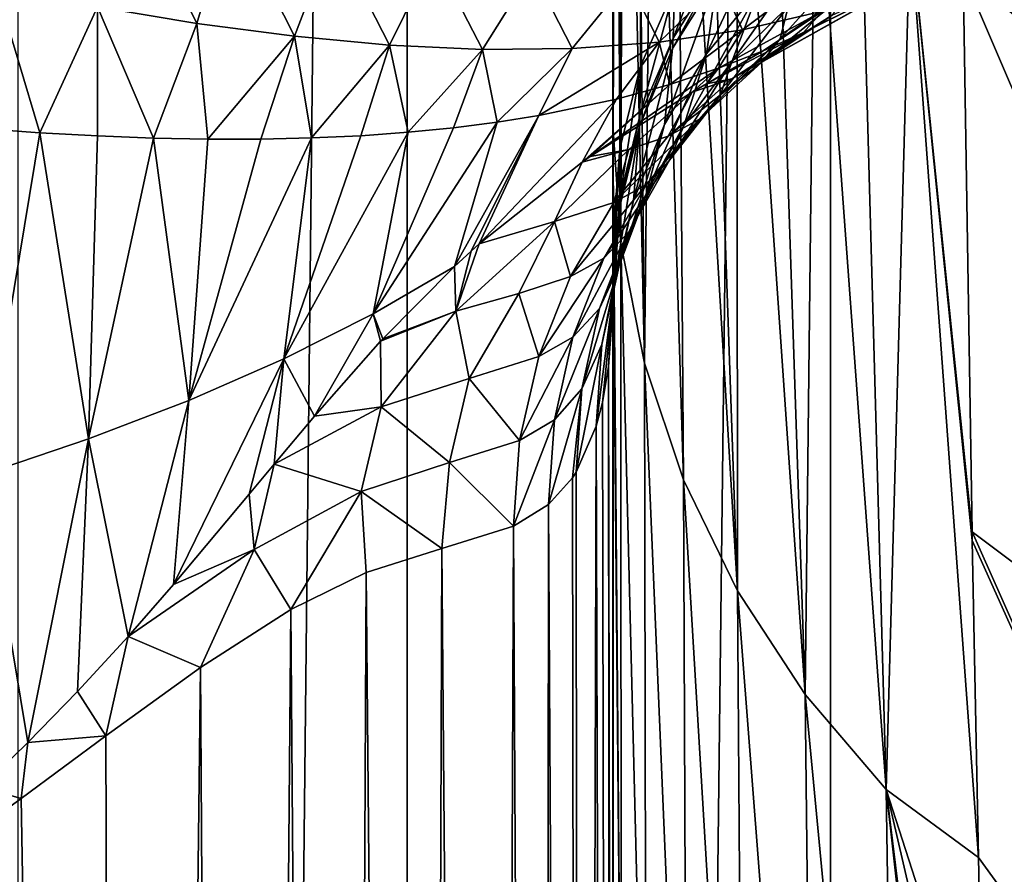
# Model space of a CAD drawing. Header units: millimetres. Extents: x -24 to 24, y 0 to 188.
# Tile 28 of 256: x -17.92 to -13.91, y 108.78 to 112.26. Entities that reach past the tile are written whole.
import ezdxf

# ---------------------------------------------------------------- set-up
doc = ezdxf.new("R2010")
doc.units = ezdxf.units.MM
doc.header["$LTSCALE"] = 58.620611
for name, color, linetype in [('10', 7, 'CONTINUOUS'), ('11', 7, 'CONTINUOUS'), ('14', 7, 'CONTINUOUS'), ('15', 7, 'CONTINUOUS'), ('2', 7, 'CONTINUOUS'), ('22', 7, 'CONTINUOUS'), ('23', 7, 'CONTINUOUS'), ('24', 7, 'CONTINUOUS'), ('25', 7, 'CONTINUOUS'), ('26', 7, 'CONTINUOUS'), ('27', 7, 'CONTINUOUS'), ('6', 7, 'CONTINUOUS'), ('62', 7, 'CONTINUOUS'), ('9', 7, 'CONTINUOUS')]:
    doc.layers.add(name, color=color, linetype=linetype)

msp = doc.modelspace()

# ---------------------------------------------------------------- linework, layer by layer
at = {"layer": '10', "color": 7, "linetype": 'CONTINUOUS'}
for points in [[(-15.4989, 111.1737, 32.7454), (-15.4968, 100.0089, 33.2697), (-15.4989, 111.1942, 32.8141), (-15.4989, 111.1737, 32.7454)], [(-15.4989, 111.1942, 32.8141), (-15.4968, 100.0089, 33.2697), (-15.4967, 100.0575, 33.4113), (-15.4989, 111.1942, 32.8141)], [(-15.4991, 111.1534, 32.677), (-15.4968, 100.0089, 33.2697), (-15.4989, 111.1737, 32.7454), (-15.4991, 111.1534, 32.677)]]:
    msp.add_3dface(points, dxfattribs=at)
at = {"layer": '11', "color": 7, "linetype": 'CONTINUOUS'}
for points in [[(-15.5, 134.7522, 107.5538), (-15.4999, 111.8318, 101.9307), (-15.5, 125.1866, 110.5698), (-15.5, 134.7522, 107.5538)], [(-15.4999, 111.8318, 101.9307), (-15.5, 134.7522, 107.5538), (-15.4998, 128.7754, 88.5988), (-15.4999, 111.8318, 101.9307)], [(-15.4999, 111.5043, 100.8718), (-15.4999, 111.8318, 101.9307), (-15.4998, 128.7754, 88.5988), (-15.4999, 111.5043, 100.8718)], [(-15.4997, 108.2169, 90.225), (-15.4999, 111.5043, 100.8718), (-15.4998, 128.7754, 88.5988), (-15.4997, 108.2169, 90.225)], [(-15.4992, 122.8854, 69.9195), (-15.4997, 108.2169, 90.225), (-15.4998, 128.7754, 88.5988), (-15.4992, 122.8854, 69.9195)], [(-15.5, 115.4563, 113.6378), (-15.5, 125.1866, 110.5698), (-15.4999, 111.8318, 101.9307), (-15.5, 115.4563, 113.6378)], [(-15.4997, 107.972, 89.4347), (-15.4997, 108.2169, 90.225), (-15.4992, 122.8854, 69.9195), (-15.4997, 107.972, 89.4347)], [(-15.4995, 104.7972, 79.2397), (-15.4997, 107.972, 89.4347), (-15.4992, 122.8854, 69.9195), (-15.4995, 104.7972, 79.2397)], [(-15.4995, 104.5686, 78.5114), (-15.4995, 104.7972, 79.2397), (-15.4992, 122.8854, 69.9195), (-15.4995, 104.5686, 78.5114)], [(-15.4992, 101.9739, 70.3159), (-15.4995, 104.5686, 78.5114), (-15.4992, 122.8854, 69.9195), (-15.4992, 101.9739, 70.3159)], [(-15.4988, 111.3936, 33.4735), (-15.4992, 101.9739, 70.3159), (-15.4992, 122.8854, 69.9195), (-15.4988, 111.3936, 33.4735)], [(-15.4998, 89.5633, 35.9656), (-15.4997, 90.3454, 37.9242), (-15.4988, 111.3936, 33.4735), (-15.4998, 89.5633, 35.9656)], [(-15.4988, 111.2902, 33.1385), (-15.4998, 89.5633, 35.9656), (-15.4988, 111.3936, 33.4735), (-15.4988, 111.2902, 33.1385)], [(-15.4997, 90.3454, 37.9242), (-15.4995, 91.1703, 39.928), (-15.4988, 111.3936, 33.4735), (-15.4997, 90.3454, 37.9242)], [(-15.4995, 91.1703, 39.928), (-15.4994, 92.0815, 42.1221), (-15.4988, 111.3936, 33.4735), (-15.4995, 91.1703, 39.928)], [(-15.4994, 92.0815, 42.1221), (-15.4993, 92.6952, 43.6047), (-15.4988, 111.3936, 33.4735), (-15.4994, 92.0815, 42.1221)], [(-15.4993, 93.0162, 44.3919), (-15.4992, 93.9049, 46.6105), (-15.4988, 111.3936, 33.4735), (-15.4993, 93.0162, 44.3919)], [(-15.4993, 92.6952, 43.6047), (-15.4993, 93.0162, 44.3919), (-15.4988, 111.3936, 33.4735), (-15.4993, 92.6952, 43.6047)], [(-15.4992, 100.8316, 66.7574), (-15.4992, 101.9739, 70.3159), (-15.4988, 111.3936, 33.4735), (-15.4992, 100.8316, 66.7574)], [(-15.4991, 99.4407, 62.4756), (-15.4992, 100.8316, 66.7574), (-15.4988, 111.3936, 33.4735), (-15.4991, 99.4407, 62.4756)], [(-15.4992, 93.9049, 46.6105), (-15.4991, 94.7119, 48.7017), (-15.4988, 111.3936, 33.4735), (-15.4992, 93.9049, 46.6105)], [(-15.499, 97.0337, 55.2131), (-15.4991, 99.4407, 62.4756), (-15.4988, 111.3936, 33.4735), (-15.499, 97.0337, 55.2131)], [(-15.4991, 95.492, 50.8037), (-15.499, 96.2628, 52.9651), (-15.4988, 111.3936, 33.4735), (-15.4991, 95.492, 50.8037)], [(-15.4991, 94.9597, 49.3606), (-15.4991, 95.492, 50.8037), (-15.4988, 111.3936, 33.4735), (-15.4991, 94.9597, 49.3606)], [(-15.4991, 94.7119, 48.7017), (-15.4991, 94.9597, 49.3606), (-15.4988, 111.3936, 33.4735), (-15.4991, 94.7119, 48.7017)], [(-15.499, 96.2628, 52.9651), (-15.499, 97.0337, 55.2131), (-15.4988, 111.3936, 33.4735), (-15.499, 96.2628, 52.9651)], [(-15.4989, 111.1942, 32.8141), (-15.4998, 89.5633, 35.9656), (-15.4988, 111.2902, 33.1385), (-15.4989, 111.1942, 32.8141)], [(-15.4989, 111.1942, 32.8141), (-15.4967, 100.0575, 33.4113), (-15.4998, 89.5633, 35.9656), (-15.4989, 111.1942, 32.8141)]]:
    msp.add_3dface(points, dxfattribs=at)
at = {"layer": '14', "color": 7, "linetype": 'CONTINUOUS'}
for points in [[(-14.7233, 112.2096, 26.7114), (-14.8878, 112.1346, 26.1572), (-15.1179, 112.0002, 25.8182), (-14.7233, 112.2096, 26.7114)], [(-14.8878, 112.1346, 26.1572), (-15.069, 112.0635, 25.5689), (-15.1179, 112.0002, 25.8182), (-14.8878, 112.1346, 26.1572)], [(-15.069, 112.0635, 25.5689), (-15.268, 111.9974, 24.9465), (-15.5919, 111.7039, 24.7932), (-15.069, 112.0635, 25.5689)], [(-15.1771, 111.9665, 25.6885), (-15.069, 112.0635, 25.5689), (-15.5919, 111.7039, 24.7932), (-15.1771, 111.9665, 25.6885)], [(-15.1179, 112.0002, 25.8182), (-15.069, 112.0635, 25.5689), (-15.1771, 111.9665, 25.6885), (-15.1179, 112.0002, 25.8182)], [(-15.268, 111.9974, 24.9465), (-15.4844, 111.9381, 24.2946), (-15.6247, 111.6809, 24.7228), (-15.268, 111.9974, 24.9465)], [(-15.5919, 111.7039, 24.7932), (-15.268, 111.9974, 24.9465), (-15.6247, 111.6809, 24.7228), (-15.5919, 111.7039, 24.7932)], [(-15.4844, 111.9381, 24.2946), (-15.8006, 111.8714, 23.3828), (-16.0437, 111.3475, 23.81), (-15.4844, 111.9381, 24.2946)], [(-15.6247, 111.6809, 24.7228), (-15.4844, 111.9381, 24.2946), (-16.0437, 111.3475, 23.81), (-15.6247, 111.6809, 24.7228)], [(-16.4762, 111.0632, 22.4771), (-16.144, 111.256, 23.5839), (-15.9703, 111.8441, 22.9113), (-16.4762, 111.0632, 22.4771)], [(-16.148, 111.8211, 22.4297), (-16.4762, 111.0632, 22.4771), (-15.9703, 111.8441, 22.9113), (-16.148, 111.8211, 22.4297)], [(-16.144, 111.256, 23.5839), (-16.0763, 111.3183, 23.7371), (-15.8006, 111.8714, 23.3828), (-16.144, 111.256, 23.5839)], [(-15.9703, 111.8441, 22.9113), (-16.144, 111.256, 23.5839), (-15.8006, 111.8714, 23.3828), (-15.9703, 111.8441, 22.9113)], [(-15.8006, 111.8714, 23.3828), (-16.0763, 111.3183, 23.7371), (-16.0437, 111.3475, 23.81), (-15.8006, 111.8714, 23.3828)], [(-18.0739, 111.8174, 17.8071), (-18.0646, 110.4091, 18.1176), (-17.8331, 111.8006, 18.3364), (-18.0739, 111.8174, 17.8071)], [(-18.0646, 110.4091, 18.1176), (-17.6346, 110.5543, 19.1871), (-17.8331, 111.8006, 18.3364), (-18.0646, 110.4091, 18.1176)], [(-17.8331, 111.8006, 18.3364), (-17.6346, 110.5543, 19.1871), (-17.5983, 111.7877, 18.8641), (-17.8331, 111.8006, 18.3364)], [(-16.8394, 110.8796, 21.3682), (-16.4762, 111.0632, 22.4771), (-16.3332, 111.8026, 21.9398), (-16.8394, 110.8796, 21.3682)], [(-16.526, 111.7886, 21.4419), (-16.8394, 110.8796, 21.3682), (-16.3332, 111.8026, 21.9398), (-16.526, 111.7886, 21.4419)], [(-16.3332, 111.8026, 21.9398), (-16.4762, 111.0632, 22.4771), (-16.148, 111.8211, 22.4297), (-16.3332, 111.8026, 21.9398)], [(-17.5983, 111.7877, 18.8641), (-17.6346, 110.5543, 19.1871), (-17.3702, 111.7789, 19.3884), (-17.5983, 111.7877, 18.8641)], [(-17.6346, 110.5543, 19.1871), (-17.2259, 110.7105, 20.2711), (-17.3702, 111.7789, 19.3884), (-17.6346, 110.5543, 19.1871)], [(-17.3702, 111.7789, 19.3884), (-17.2259, 110.7105, 20.2711), (-17.1485, 111.7745, 19.9094), (-17.3702, 111.7789, 19.3884)], [(-17.2259, 110.7105, 20.2711), (-16.8394, 110.8796, 21.3682), (-16.7263, 111.7793, 20.9368), (-17.2259, 110.7105, 20.2711)], [(-16.9338, 111.7746, 20.426), (-17.2259, 110.7105, 20.2711), (-16.7263, 111.7793, 20.9368), (-16.9338, 111.7746, 20.426)], [(-17.1485, 111.7745, 19.9094), (-17.2259, 110.7105, 20.2711), (-16.9338, 111.7746, 20.426), (-17.1485, 111.7745, 19.9094)], [(-16.7263, 111.7793, 20.9368), (-16.8394, 110.8796, 21.3682), (-16.526, 111.7886, 21.4419), (-16.7263, 111.7793, 20.9368)], [(-16.144, 111.256, 23.5839), (-16.4762, 111.0632, 22.4771), (-16.4363, 110.9615, 22.8927), (-16.144, 111.256, 23.5839)], [(-16.4762, 111.0632, 22.4771), (-16.8394, 110.8796, 21.3682), (-16.7151, 110.6466, 22.1772), (-16.4762, 111.0632, 22.4771)], [(-16.4455, 110.9516, 22.8702), (-16.4762, 111.0632, 22.4771), (-16.7151, 110.6466, 22.1772), (-16.4455, 110.9516, 22.8702)], [(-16.4363, 110.9615, 22.8927), (-16.4762, 111.0632, 22.4771), (-16.4455, 110.9516, 22.8702), (-16.4363, 110.9615, 22.8927)], [(-16.8394, 110.8796, 21.3682), (-17.2259, 110.7105, 20.2711), (-17.2893, 109.9598, 20.5576), (-16.8394, 110.8796, 21.3682)], [(-16.9808, 110.3284, 21.4444), (-16.8394, 110.8796, 21.3682), (-17.2893, 109.9598, 20.5576), (-16.9808, 110.3284, 21.4444)], [(-16.879, 110.4512, 21.73), (-16.8394, 110.8796, 21.3682), (-16.9808, 110.3284, 21.4444), (-16.879, 110.4512, 21.73)], [(-16.7151, 110.6466, 22.1772), (-16.8394, 110.8796, 21.3682), (-16.879, 110.4512, 21.73), (-16.7151, 110.6466, 22.1772)], [(-17.2259, 110.7105, 20.2711), (-17.6346, 110.5543, 19.1871), (-17.474, 109.748, 20.0245), (-17.2259, 110.7105, 20.2711)], [(-17.2893, 109.9598, 20.5576), (-17.2259, 110.7105, 20.2711), (-17.474, 109.748, 20.0245), (-17.2893, 109.9598, 20.5576)], [(-17.6346, 110.5543, 19.1871), (-18.0646, 110.4091, 18.1176), (-17.8819, 109.3161, 18.8787), (-17.6346, 110.5543, 19.1871)], [(-17.6792, 109.5242, 19.4407), (-17.6346, 110.5543, 19.1871), (-17.8819, 109.3161, 18.8787), (-17.6792, 109.5242, 19.4407)], [(-17.474, 109.748, 20.0245), (-17.6346, 110.5543, 19.1871), (-17.6792, 109.5242, 19.4407), (-17.474, 109.748, 20.0245)], [(-17.8819, 109.3161, 18.8787), (-18.0646, 110.4091, 18.1176), (-18.0695, 109.1345, 18.3738), (-17.8819, 109.3161, 18.8787)]]:
    msp.add_3dface(points, dxfattribs=at)
at = {"layer": '15', "color": 7, "linetype": 'CONTINUOUS'}
for points in [[(-17.599, 112.3135, 18.6993), (-17.1939, 112.2462, 19.5942), (-17.4807, 112.8276, 18.7832), (-17.599, 112.3135, 18.6993)], [(-17.4807, 112.8276, 18.7832), (-17.1939, 112.2462, 19.5942), (-17.0564, 112.7088, 19.6872), (-17.4807, 112.8276, 18.7832)], [(-17.1939, 112.2462, 19.5942), (-16.7967, 112.1934, 20.5025), (-17.0564, 112.7088, 19.6872), (-17.1939, 112.2462, 19.5942)], [(-17.0564, 112.7088, 19.6872), (-16.7967, 112.1934, 20.5025), (-16.6387, 112.6068, 20.6059), (-17.0564, 112.7088, 19.6872)], [(-16.7967, 112.1934, 20.5025), (-16.4088, 112.1574, 21.4234), (-16.6387, 112.6068, 20.6059), (-16.7967, 112.1934, 20.5025)], [(-16.6387, 112.6068, 20.6059), (-16.4088, 112.1574, 21.4234), (-16.2288, 112.524, 21.5384), (-16.6387, 112.6068, 20.6059)], [(-16.4088, 112.1574, 21.4234), (-16.0311, 112.1402, 22.3558), (-16.2288, 112.524, 21.5384), (-16.4088, 112.1574, 21.4234)], [(-16.2288, 112.524, 21.5384), (-16.0311, 112.1402, 22.3558), (-15.8281, 112.4626, 22.4834), (-16.2288, 112.524, 21.5384)], [(-16.0311, 112.1402, 22.3558), (-15.6649, 112.1436, 23.2985), (-15.8281, 112.4626, 22.4834), (-16.0311, 112.1402, 22.3558)], [(-15.8281, 112.4626, 22.4834), (-15.6649, 112.1436, 23.2985), (-15.4378, 112.4251, 23.4396), (-15.8281, 112.4626, 22.4834)], [(-15.6649, 112.1436, 23.2985), (-15.3113, 112.1697, 24.2502), (-15.4378, 112.4251, 23.4396), (-15.6649, 112.1436, 23.2985)], [(-15.4378, 112.4251, 23.4396), (-15.3113, 112.1697, 24.2502), (-15.0594, 112.4136, 24.4059), (-15.4378, 112.4251, 23.4396)], [(-15.3113, 112.1697, 24.2502), (-14.9714, 112.22, 25.2098), (-15.0594, 112.4136, 24.4059), (-15.3113, 112.1697, 24.2502)], [(-15.0594, 112.4136, 24.4059), (-14.9714, 112.22, 25.2098), (-14.694, 112.4299, 25.3806), (-15.0594, 112.4136, 24.4059)], [(-14.9714, 112.22, 25.2098), (-14.6463, 112.2963, 26.1758), (-14.694, 112.4299, 25.3806), (-14.9714, 112.22, 25.2098)], [(-14.7233, 112.2096, 26.7114), (-14.3181, 112.4118, 27.7077), (-14.337, 112.3998, 27.1469), (-14.7233, 112.2096, 26.7114)], [(-14.6463, 112.2963, 26.1758), (-14.7233, 112.2096, 26.7114), (-14.337, 112.3998, 27.1469), (-14.6463, 112.2963, 26.1758)], [(-18.0739, 111.8174, 17.8071), (-17.8331, 111.8006, 18.3364), (-18.011, 112.3933, 17.8189), (-18.0739, 111.8174, 17.8071)], [(-18.011, 112.3933, 17.8189), (-17.8331, 111.8006, 18.3364), (-17.599, 112.3135, 18.6993), (-18.011, 112.3933, 17.8189)], [(-17.8331, 111.8006, 18.3364), (-17.5983, 111.7877, 18.8641), (-17.599, 112.3135, 18.6993), (-17.8331, 111.8006, 18.3364)], [(-17.5983, 111.7877, 18.8641), (-17.3702, 111.7789, 19.3884), (-17.599, 112.3135, 18.6993), (-17.5983, 111.7877, 18.8641)], [(-17.599, 112.3135, 18.6993), (-17.3702, 111.7789, 19.3884), (-17.1939, 112.2462, 19.5942), (-17.599, 112.3135, 18.6993)], [(-15.069, 112.0635, 25.5689), (-14.8878, 112.1346, 26.1572), (-14.6463, 112.2963, 26.1758), (-15.069, 112.0635, 25.5689)], [(-14.9714, 112.22, 25.2098), (-15.069, 112.0635, 25.5689), (-14.6463, 112.2963, 26.1758), (-14.9714, 112.22, 25.2098)], [(-14.8878, 112.1346, 26.1572), (-14.7233, 112.2096, 26.7114), (-14.6463, 112.2963, 26.1758), (-14.8878, 112.1346, 26.1572)], [(-17.3702, 111.7789, 19.3884), (-17.1485, 111.7745, 19.9094), (-17.1939, 112.2462, 19.5942), (-17.3702, 111.7789, 19.3884)], [(-17.1939, 112.2462, 19.5942), (-17.1485, 111.7745, 19.9094), (-16.7967, 112.1934, 20.5025), (-17.1939, 112.2462, 19.5942)], [(-15.3113, 112.1697, 24.2502), (-15.268, 111.9974, 24.9465), (-14.9714, 112.22, 25.2098), (-15.3113, 112.1697, 24.2502)], [(-15.268, 111.9974, 24.9465), (-15.069, 112.0635, 25.5689), (-14.9714, 112.22, 25.2098), (-15.268, 111.9974, 24.9465)], [(-17.1485, 111.7745, 19.9094), (-16.9338, 111.7746, 20.426), (-16.7967, 112.1934, 20.5025), (-17.1485, 111.7745, 19.9094)], [(-16.9338, 111.7746, 20.426), (-16.7263, 111.7793, 20.9368), (-16.7967, 112.1934, 20.5025), (-16.9338, 111.7746, 20.426)], [(-16.7967, 112.1934, 20.5025), (-16.7263, 111.7793, 20.9368), (-16.4088, 112.1574, 21.4234), (-16.7967, 112.1934, 20.5025)], [(-16.7263, 111.7793, 20.9368), (-16.526, 111.7886, 21.4419), (-16.4088, 112.1574, 21.4234), (-16.7263, 111.7793, 20.9368)], [(-16.526, 111.7886, 21.4419), (-16.3332, 111.8026, 21.9398), (-16.4088, 112.1574, 21.4234), (-16.526, 111.7886, 21.4419)], [(-16.4088, 112.1574, 21.4234), (-16.3332, 111.8026, 21.9398), (-16.0311, 112.1402, 22.3558), (-16.4088, 112.1574, 21.4234)], [(-15.8006, 111.8714, 23.3828), (-15.4844, 111.9381, 24.2946), (-15.3113, 112.1697, 24.2502), (-15.8006, 111.8714, 23.3828)], [(-15.6649, 112.1436, 23.2985), (-15.8006, 111.8714, 23.3828), (-15.3113, 112.1697, 24.2502), (-15.6649, 112.1436, 23.2985)], [(-15.4844, 111.9381, 24.2946), (-15.268, 111.9974, 24.9465), (-15.3113, 112.1697, 24.2502), (-15.4844, 111.9381, 24.2946)], [(-16.3332, 111.8026, 21.9398), (-16.148, 111.8211, 22.4297), (-16.0311, 112.1402, 22.3558), (-16.3332, 111.8026, 21.9398)], [(-16.148, 111.8211, 22.4297), (-15.9703, 111.8441, 22.9113), (-16.0311, 112.1402, 22.3558), (-16.148, 111.8211, 22.4297)], [(-16.0311, 112.1402, 22.3558), (-15.9703, 111.8441, 22.9113), (-15.6649, 112.1436, 23.2985), (-16.0311, 112.1402, 22.3558)], [(-15.9703, 111.8441, 22.9113), (-15.8006, 111.8714, 23.3828), (-15.6649, 112.1436, 23.2985), (-15.9703, 111.8441, 22.9113)]]:
    msp.add_3dface(points, dxfattribs=at)
at = {"layer": '2', "color": 7, "linetype": 'CONTINUOUS'}
for points in [[(-17.921, 148, -16.3371), (-16.3371, 148, -17.921), (-17.921, 0.5, -16.3371), (-17.921, 148, -16.3371)], [(-17.921, 0.5, -16.3371), (-16.3371, 148, -17.921), (-16.3371, 0.5, -17.921), (-17.921, 0.5, -16.3371)], [(-16.3371, 148, -17.921), (-14.6139, 148, -19.3519), (-16.3371, 0.5, -17.921), (-16.3371, 148, -17.921)], [(-16.3371, 0.5, -17.921), (-14.6139, 148, -19.3519), (-14.6139, 0.5, -19.3519), (-16.3371, 0.5, -17.921)], [(-14.6139, 148, -19.3519), (-12.766, 148, -20.6178), (-14.6139, 0.5, -19.3519), (-14.6139, 148, -19.3519)], [(-14.6139, 0.5, -19.3519), (-12.766, 148, -20.6178), (-12.766, 0.5, -20.6178), (-14.6139, 0.5, -19.3519)]]:
    msp.add_3dface(points, dxfattribs=at)
at = {"layer": '22', "color": 7, "linetype": 'CONTINUOUS'}
for points in [[(-15.5, 115.4563, 113.6378), (-15.4999, 111.8318, 101.9307), (-15.4677, 111.3512, 102.1372), (-15.5, 115.4563, 113.6378)], [(-15.4895, 115.1729, 113.727), (-15.5, 115.4563, 113.6378), (-15.4677, 111.3512, 102.1372), (-15.4895, 115.1729, 113.727)], [(-15.458, 114.8909, 113.8158), (-15.4895, 115.1729, 113.727), (-15.4677, 111.3512, 102.1372), (-15.458, 114.8909, 113.8158)], [(-15.3712, 110.8615, 102.2884), (-15.458, 114.8909, 113.8158), (-15.4677, 111.3512, 102.1372), (-15.3712, 110.8615, 102.2884)], [(-15.4056, 114.6117, 113.9037), (-15.458, 114.8909, 113.8158), (-15.3712, 110.8615, 102.2884), (-15.4056, 114.6117, 113.9037)], [(-15.3326, 114.3363, 113.9903), (-15.4056, 114.6117, 113.9037), (-15.3712, 110.8615, 102.2884), (-15.3326, 114.3363, 113.9903)], [(-15.2119, 110.3869, 102.4349), (-15.3326, 114.3363, 113.9903), (-15.3712, 110.8615, 102.2884), (-15.2119, 110.3869, 102.4349)], [(-15.2396, 114.0675, 114.075), (-15.3326, 114.3363, 113.9903), (-15.2119, 110.3869, 102.4349), (-15.2396, 114.0675, 114.075)], [(-15.1262, 113.8042, 114.1578), (-15.2396, 114.0675, 114.075), (-14.9923, 109.9349, 102.5744), (-15.1262, 113.8042, 114.1578)], [(-14.9923, 109.9349, 102.5744), (-15.2396, 114.0675, 114.075), (-15.2119, 110.3869, 102.4349), (-14.9923, 109.9349, 102.5744)], [(-14.9946, 113.551, 114.2375), (-15.1262, 113.8042, 114.1578), (-14.9923, 109.9349, 102.5744), (-14.9946, 113.551, 114.2375)], [(-14.8432, 113.3052, 114.3149), (-14.9946, 113.551, 114.2375), (-14.7158, 109.5124, 102.7049), (-14.8432, 113.3052, 114.3149)], [(-14.7158, 109.5124, 102.7049), (-14.9946, 113.551, 114.2375), (-14.9923, 109.9349, 102.5744), (-14.7158, 109.5124, 102.7049)], [(-14.6758, 113.0727, 114.3881), (-14.8432, 113.3052, 114.3149), (-14.7158, 109.5124, 102.7049), (-14.6758, 113.0727, 114.3881)], [(-14.3865, 109.1259, 102.8242), (-14.6758, 113.0727, 114.3881), (-14.7158, 109.5124, 102.7049), (-14.3865, 109.1259, 102.8242)], [(-14.4891, 112.8493, 114.4584), (-14.6758, 113.0727, 114.3881), (-14.3865, 109.1259, 102.8242), (-14.4891, 112.8493, 114.4584)], [(-14.2893, 112.6421, 114.5236), (-14.4891, 112.8493, 114.4584), (-14.3865, 109.1259, 102.8242), (-14.2893, 112.6421, 114.5236)], [(-14.011, 108.8486, 103.1446), (-14.2893, 112.6421, 114.5236), (-14.3865, 109.1259, 102.8242), (-14.011, 108.8486, 103.1446)], [(-14.0732, 112.4476, 114.5849), (-14.2893, 112.6421, 114.5236), (-14.0366, 110.1743, 107.3613), (-14.0732, 112.4476, 114.5849)], [(-14.036, 110.1392, 107.2498), (-14.0366, 110.1743, 107.3613), (-14.2893, 112.6421, 114.5236), (-14.036, 110.1392, 107.2498)], [(-14.011, 108.8486, 103.1446), (-14.036, 110.1392, 107.2498), (-14.2893, 112.6421, 114.5236), (-14.011, 108.8486, 103.1446)], [(-15.4999, 111.8318, 101.9307), (-15.4999, 111.5043, 100.8718), (-15.4657, 107.7191, 90.4252), (-15.4999, 111.8318, 101.9307)], [(-15.4677, 111.3512, 102.1372), (-15.4999, 111.8318, 101.9307), (-15.4657, 107.7191, 90.4252), (-15.4677, 111.3512, 102.1372)], [(-15.4999, 111.5043, 100.8718), (-15.4997, 108.2169, 90.225), (-15.4657, 107.7191, 90.4252), (-15.4999, 111.5043, 100.8718)], [(-15.3712, 110.8615, 102.2884), (-15.4677, 111.3512, 102.1372), (-15.364, 107.2175, 90.5804), (-15.3712, 110.8615, 102.2884)], [(-15.4677, 111.3512, 102.1372), (-15.4657, 107.7191, 90.4252), (-15.364, 107.2175, 90.5804), (-15.4677, 111.3512, 102.1372)], [(-15.2119, 110.3869, 102.4349), (-15.3712, 110.8615, 102.2884), (-15.1965, 106.7324, 90.7306), (-15.2119, 110.3869, 102.4349)], [(-15.3712, 110.8615, 102.2884), (-15.364, 107.2175, 90.5804), (-15.1965, 106.7324, 90.7306), (-15.3712, 110.8615, 102.2884)], [(-14.9923, 109.9349, 102.5744), (-15.2119, 110.3869, 102.4349), (-14.9659, 106.2715, 90.8732), (-14.9923, 109.9349, 102.5744)], [(-15.2119, 110.3869, 102.4349), (-15.1965, 106.7324, 90.7306), (-14.9659, 106.2715, 90.8732), (-15.2119, 110.3869, 102.4349)], [(-14.7158, 109.5124, 102.7049), (-14.9923, 109.9349, 102.5744), (-14.6758, 105.8424, 91.006), (-14.7158, 109.5124, 102.7049)], [(-14.9923, 109.9349, 102.5744), (-14.9659, 106.2715, 90.8732), (-14.6758, 105.8424, 91.006), (-14.9923, 109.9349, 102.5744)], [(-14.3865, 109.1259, 102.8242), (-14.7158, 109.5124, 102.7049), (-14.3309, 105.452, 91.1269), (-14.3865, 109.1259, 102.8242)], [(-14.7158, 109.5124, 102.7049), (-14.6758, 105.8424, 91.006), (-14.3309, 105.452, 91.1269), (-14.7158, 109.5124, 102.7049)], [(-13.9369, 105.0997, 91.212), (-13.9449, 105.5478, 92.6385), (-14.3865, 109.1259, 102.8242), (-13.9369, 105.0997, 91.212)], [(-13.9369, 105.0997, 91.212), (-14.3865, 109.1259, 102.8242), (-14.3309, 105.452, 91.1269), (-13.9369, 105.0997, 91.212)], [(-13.9449, 105.5478, 92.6385), (-13.981, 107.373, 98.4483), (-14.3865, 109.1259, 102.8242), (-13.9449, 105.5478, 92.6385)], [(-13.981, 107.373, 98.4483), (-13.9919, 107.8993, 100.1234), (-14.3865, 109.1259, 102.8242), (-13.981, 107.373, 98.4483)], [(-13.9919, 107.8993, 100.1234), (-14.011, 108.8486, 103.1446), (-14.3865, 109.1259, 102.8242), (-13.9919, 107.8993, 100.1234)]]:
    msp.add_3dface(points, dxfattribs=at)
at = {"layer": '23', "color": 7, "linetype": 'CONTINUOUS'}
for points in [[(-14.9049, 112.3822, 31.18), (-15.1185, 112.1224, 31.2469), (-14.8457, 112.7003, 32.2369), (-14.9049, 112.3822, 31.18)], [(-14.8457, 112.7003, 32.2369), (-15.1185, 112.1224, 31.2469), (-15.0736, 112.4378, 32.3119), (-14.8457, 112.7003, 32.2369)], [(-14.7863, 112.3154, 30.0612), (-15.0154, 112.089, 30.1154), (-14.6537, 112.6079, 31.1198), (-14.7863, 112.3154, 30.0612)], [(-14.6537, 112.6079, 31.1198), (-15.0154, 112.089, 30.1154), (-14.9049, 112.3822, 31.18), (-14.6537, 112.6079, 31.1198)], [(-14.543, 112.3747, 28.9187), (-14.8184, 112.1831, 28.9675), (-14.5267, 112.5071, 30.0115), (-14.543, 112.3747, 28.9187)], [(-14.5267, 112.5071, 30.0115), (-14.8184, 112.1831, 28.9675), (-14.7863, 112.3154, 30.0612), (-14.5267, 112.5071, 30.0115)], [(-15.1185, 112.1224, 31.2469), (-15.2899, 111.8342, 31.3192), (-15.0736, 112.4378, 32.3119), (-15.1185, 112.1224, 31.2469)], [(-15.0736, 112.4378, 32.3119), (-15.2899, 111.8342, 31.3192), (-15.2567, 112.1445, 32.3955), (-15.0736, 112.4378, 32.3119)], [(-14.2944, 112.4238, 27.7697), (-14.3181, 112.4118, 27.7077), (-15.0151, 112.0198, 26.7637), (-14.2944, 112.4238, 27.7697)], [(-14.6065, 112.2791, 27.819), (-14.2944, 112.4238, 27.7697), (-15.0151, 112.0198, 26.7637), (-14.6065, 112.2791, 27.819)], [(-14.3181, 112.4118, 27.7077), (-14.7233, 112.2096, 26.7114), (-15.0151, 112.0198, 26.7637), (-14.3181, 112.4118, 27.7077)], [(-15.0154, 112.089, 30.1154), (-15.2094, 111.8327, 30.1731), (-14.9049, 112.3822, 31.18), (-15.0154, 112.089, 30.1154)], [(-14.9049, 112.3822, 31.18), (-15.2094, 111.8327, 30.1731), (-15.1185, 112.1224, 31.2469), (-14.9049, 112.3822, 31.18)], [(-14.6065, 112.2791, 27.819), (-14.8932, 112.0883, 27.8686), (-14.543, 112.3747, 28.9187), (-14.6065, 112.2791, 27.819)], [(-14.543, 112.3747, 28.9187), (-14.8932, 112.0883, 27.8686), (-14.8184, 112.1831, 28.9675), (-14.543, 112.3747, 28.9187)], [(-14.8184, 112.1831, 28.9675), (-15.0621, 111.953, 29.0187), (-14.7863, 112.3154, 30.0612), (-14.8184, 112.1831, 28.9675)], [(-14.7863, 112.3154, 30.0612), (-15.0621, 111.953, 29.0187), (-15.0154, 112.089, 30.1154), (-14.7863, 112.3154, 30.0612)], [(-14.8932, 112.0883, 27.8686), (-14.6065, 112.2791, 27.819), (-15.0151, 112.0198, 26.7637), (-14.8932, 112.0883, 27.8686)], [(-14.8932, 112.0883, 27.8686), (-15.1474, 111.8562, 27.9183), (-14.8184, 112.1831, 28.9675), (-14.8932, 112.0883, 27.8686)], [(-14.8184, 112.1831, 28.9675), (-15.1474, 111.8562, 27.9183), (-15.0621, 111.953, 29.0187), (-14.8184, 112.1831, 28.9675)], [(-15.2899, 111.8342, 31.3192), (-15.4152, 111.5241, 31.3953), (-15.2567, 112.1445, 32.3955), (-15.2899, 111.8342, 31.3192)], [(-15.2567, 112.1445, 32.3955), (-15.4152, 111.5241, 31.3953), (-15.3905, 111.8276, 32.4857), (-15.2567, 112.1445, 32.3955)], [(-15.2094, 111.8327, 30.1731), (-15.3643, 111.5515, 30.233), (-15.1185, 112.1224, 31.2469), (-15.2094, 111.8327, 30.1731)], [(-15.1185, 112.1224, 31.2469), (-15.3643, 111.5515, 30.233), (-15.2899, 111.8342, 31.3192), (-15.1185, 112.1224, 31.2469)], [(-15.1474, 111.8562, 27.9183), (-14.8932, 112.0883, 27.8686), (-15.2747, 111.7869, 26.8141), (-15.1474, 111.8562, 27.9183)], [(-15.2747, 111.7869, 26.8141), (-14.8932, 112.0883, 27.8686), (-15.0151, 112.0198, 26.7637), (-15.2747, 111.7869, 26.8141)], [(-15.0621, 111.953, 29.0187), (-15.2687, 111.6895, 29.0712), (-15.0154, 112.089, 30.1154), (-15.0621, 111.953, 29.0187)], [(-15.0154, 112.089, 30.1154), (-15.2687, 111.6895, 29.0712), (-15.2094, 111.8327, 30.1731), (-15.0154, 112.089, 30.1154)], [(-15.1474, 111.8562, 27.9183), (-15.3634, 111.5879, 27.9669), (-15.0621, 111.953, 29.0187), (-15.1474, 111.8562, 27.9183)], [(-15.0621, 111.953, 29.0187), (-15.3634, 111.5879, 27.9669), (-15.2687, 111.6895, 29.0712), (-15.0621, 111.953, 29.0187)], [(-15.3634, 111.5879, 27.9669), (-15.1474, 111.8562, 27.9183), (-15.4955, 111.5164, 26.8613), (-15.3634, 111.5879, 27.9669)], [(-15.4955, 111.5164, 26.8613), (-15.1474, 111.8562, 27.9183), (-15.2747, 111.7869, 26.8141), (-15.4955, 111.5164, 26.8613)], [(-15.3643, 111.5515, 30.233), (-15.4769, 111.2511, 30.294), (-15.2899, 111.8342, 31.3192), (-15.3643, 111.5515, 30.233)], [(-15.2899, 111.8342, 31.3192), (-15.4769, 111.2511, 30.294), (-15.4152, 111.5241, 31.3953), (-15.2899, 111.8342, 31.3192)], [(-15.4152, 111.5241, 31.3953), (-15.4917, 111.199, 31.4733), (-15.3905, 111.8276, 32.4857), (-15.4152, 111.5241, 31.3953)], [(-15.3905, 111.8276, 32.4857), (-15.4917, 111.199, 31.4733), (-15.472, 111.4946, 32.5803), (-15.3905, 111.8276, 32.4857)], [(-15.2687, 111.6895, 29.0712), (-15.4338, 111.3981, 29.1238), (-15.2094, 111.8327, 30.1731), (-15.2687, 111.6895, 29.0712)], [(-15.2094, 111.8327, 30.1731), (-15.4338, 111.3981, 29.1238), (-15.3643, 111.5515, 30.233), (-15.2094, 111.8327, 30.1731)], [(-15.3634, 111.5879, 27.9669), (-15.5363, 111.2897, 28.0134), (-15.2687, 111.6895, 29.0712), (-15.3634, 111.5879, 27.9669)], [(-15.2687, 111.6895, 29.0712), (-15.5363, 111.2897, 28.0134), (-15.4338, 111.3981, 29.1238), (-15.2687, 111.6895, 29.0712)], [(-15.5363, 111.2897, 28.0134), (-15.3634, 111.5879, 27.9669), (-15.6725, 111.2148, 26.9043), (-15.5363, 111.2897, 28.0134)], [(-15.6725, 111.2148, 26.9043), (-15.3634, 111.5879, 27.9669), (-15.4955, 111.5164, 26.8613), (-15.6725, 111.2148, 26.9043)], [(-15.4338, 111.3981, 29.1238), (-15.5537, 111.0853, 29.1755), (-15.3643, 111.5515, 30.233), (-15.4338, 111.3981, 29.1238)], [(-15.3643, 111.5515, 30.233), (-15.5537, 111.0853, 29.1755), (-15.4769, 111.2511, 30.294), (-15.3643, 111.5515, 30.233)], [(-15.4769, 111.2511, 30.294), (-15.5452, 110.9376, 30.3548), (-15.4152, 111.5241, 31.3953), (-15.4769, 111.2511, 30.294)], [(-15.4152, 111.5241, 31.3953), (-15.5452, 110.9376, 30.3548), (-15.4917, 111.199, 31.4733), (-15.4152, 111.5241, 31.3953)], [(-15.5179, 110.8487, 31.5477), (-15.4991, 111.1534, 32.677), (-15.472, 111.4946, 32.5803), (-15.5179, 110.8487, 31.5477)], [(-15.4917, 111.199, 31.4733), (-15.5179, 110.8487, 31.5477), (-15.472, 111.4946, 32.5803), (-15.4917, 111.199, 31.4733)], [(-15.5363, 111.2897, 28.0134), (-15.662, 110.9682, 28.0567), (-15.4338, 111.3981, 29.1238), (-15.5363, 111.2897, 28.0134)], [(-15.4338, 111.3981, 29.1238), (-15.662, 110.9682, 28.0567), (-15.5537, 111.0853, 29.1755), (-15.4338, 111.3981, 29.1238)], [(-15.662, 110.9682, 28.0567), (-15.5363, 111.2897, 28.0134), (-15.8015, 110.889, 26.9419), (-15.662, 110.9682, 28.0567)], [(-15.8015, 110.889, 26.9419), (-15.5363, 111.2897, 28.0134), (-15.6725, 111.2148, 26.9043), (-15.8015, 110.889, 26.9419)], [(-15.5537, 111.0853, 29.1755), (-15.626, 110.7578, 29.2251), (-15.4769, 111.2511, 30.294), (-15.5537, 111.0853, 29.1755)], [(-15.4769, 111.2511, 30.294), (-15.626, 110.7578, 29.2251), (-15.5452, 110.9376, 30.3548), (-15.4769, 111.2511, 30.294)], [(-15.567, 110.6058, 30.425), (-15.5423, 110.702, 30.9035), (-15.4917, 111.199, 31.4733), (-15.567, 110.6058, 30.425)], [(-15.5452, 110.9376, 30.3548), (-15.567, 110.6058, 30.425), (-15.4917, 111.199, 31.4733), (-15.5452, 110.9376, 30.3548)], [(-15.5423, 110.702, 30.9035), (-15.5179, 110.8487, 31.5477), (-15.4917, 111.199, 31.4733), (-15.5423, 110.702, 30.9035)], [(-15.662, 110.9682, 28.0567), (-15.7377, 110.631, 28.0958), (-15.5537, 111.0853, 29.1755), (-15.662, 110.9682, 28.0567)], [(-15.5537, 111.0853, 29.1755), (-15.7377, 110.631, 28.0958), (-15.626, 110.7578, 29.2251), (-15.5537, 111.0853, 29.1755)], [(-15.7377, 110.631, 28.0958), (-15.662, 110.9682, 28.0567), (-15.8795, 110.5468, 26.9735), (-15.7377, 110.631, 28.0958)], [(-15.8795, 110.5468, 26.9735), (-15.662, 110.9682, 28.0567), (-15.8015, 110.889, 26.9419), (-15.8795, 110.5468, 26.9735)], [(-15.6484, 110.4181, 29.2782), (-15.567, 110.6058, 30.425), (-15.5452, 110.9376, 30.3548), (-15.6484, 110.4181, 29.2782)], [(-15.626, 110.7578, 29.2251), (-15.6484, 110.4181, 29.2782), (-15.5452, 110.9376, 30.3548), (-15.626, 110.7578, 29.2251)], [(-15.7616, 110.2856, 28.1305), (-15.6637, 110.3945, 29.1028), (-15.626, 110.7578, 29.2251), (-15.7616, 110.2856, 28.1305)], [(-15.7377, 110.631, 28.0958), (-15.7616, 110.2856, 28.1305), (-15.626, 110.7578, 29.2251), (-15.7377, 110.631, 28.0958)], [(-15.6637, 110.3945, 29.1028), (-15.6484, 110.4181, 29.2782), (-15.626, 110.7578, 29.2251), (-15.6637, 110.3945, 29.1028)], [(-15.9046, 110.1983, 26.998), (-15.7616, 110.2856, 28.1305), (-15.7377, 110.631, 28.0958), (-15.9046, 110.1983, 26.998)], [(-15.9046, 110.1983, 26.998), (-15.7377, 110.631, 28.0958), (-15.8795, 110.5468, 26.9735), (-15.9046, 110.1983, 26.998)]]:
    msp.add_3dface(points, dxfattribs=at)
at = {"layer": '24', "color": 7, "linetype": 'CONTINUOUS'}
for points in [[(-14.7233, 112.2096, 26.7114), (-15.1179, 112.0002, 25.8182), (-15.0151, 112.0198, 26.7637), (-14.7233, 112.2096, 26.7114)], [(-15.1771, 111.9665, 25.6885), (-15.2747, 111.7869, 26.8141), (-15.0151, 112.0198, 26.7637), (-15.1771, 111.9665, 25.6885)], [(-15.1179, 112.0002, 25.8182), (-15.1771, 111.9665, 25.6885), (-15.0151, 112.0198, 26.7637), (-15.1179, 112.0002, 25.8182)], [(-15.1771, 111.9665, 25.6885), (-15.5919, 111.7039, 24.7932), (-15.4347, 111.7318, 25.7759), (-15.1771, 111.9665, 25.6885)], [(-15.2747, 111.7869, 26.8141), (-15.1771, 111.9665, 25.6885), (-15.4347, 111.7318, 25.7759), (-15.2747, 111.7869, 26.8141)], [(-15.4955, 111.5164, 26.8613), (-15.2747, 111.7869, 26.8141), (-15.4347, 111.7318, 25.7759), (-15.4955, 111.5164, 26.8613)], [(-15.6247, 111.6809, 24.7228), (-15.7372, 111.439, 25.3492), (-15.4347, 111.7318, 25.7759), (-15.6247, 111.6809, 24.7228)], [(-15.7372, 111.439, 25.3492), (-15.4955, 111.5164, 26.8613), (-15.4347, 111.7318, 25.7759), (-15.7372, 111.439, 25.3492)], [(-15.5919, 111.7039, 24.7932), (-15.6247, 111.6809, 24.7228), (-15.4347, 111.7318, 25.7759), (-15.5919, 111.7039, 24.7932)], [(-15.6247, 111.6809, 24.7228), (-16.0437, 111.3475, 23.81), (-15.7372, 111.439, 25.3492), (-15.6247, 111.6809, 24.7228)], [(-15.6725, 111.2148, 26.9043), (-15.4955, 111.5164, 26.8613), (-15.7372, 111.439, 25.3492), (-15.6725, 111.2148, 26.9043)], [(-16.0437, 111.3475, 23.81), (-16.1395, 111.074, 24.2244), (-15.7372, 111.439, 25.3492), (-16.0437, 111.3475, 23.81)], [(-16.1395, 111.074, 24.2244), (-15.8831, 111.1453, 25.5668), (-15.7372, 111.439, 25.3492), (-16.1395, 111.074, 24.2244)], [(-15.8831, 111.1453, 25.5668), (-15.6725, 111.2148, 26.9043), (-15.7372, 111.439, 25.3492), (-15.8831, 111.1453, 25.5668)], [(-16.0763, 111.3183, 23.7371), (-16.144, 111.256, 23.5839), (-16.1395, 111.074, 24.2244), (-16.0763, 111.3183, 23.7371)], [(-16.0437, 111.3475, 23.81), (-16.0763, 111.3183, 23.7371), (-16.1395, 111.074, 24.2244), (-16.0437, 111.3475, 23.81)], [(-16.144, 111.256, 23.5839), (-16.4363, 110.9615, 22.8927), (-16.1395, 111.074, 24.2244), (-16.144, 111.256, 23.5839)], [(-15.8015, 110.889, 26.9419), (-15.6725, 111.2148, 26.9043), (-15.8831, 111.1453, 25.5668), (-15.8015, 110.889, 26.9419)], [(-16.1395, 111.074, 24.2244), (-16.0846, 110.8001, 25.1975), (-15.8831, 111.1453, 25.5668), (-16.1395, 111.074, 24.2244)], [(-16.0846, 110.8001, 25.1975), (-15.8015, 110.889, 26.9419), (-15.8831, 111.1453, 25.5668), (-16.0846, 110.8001, 25.1975)], [(-16.4363, 110.9615, 22.8927), (-16.4455, 110.9516, 22.8702), (-16.1395, 111.074, 24.2244), (-16.4363, 110.9615, 22.8927)], [(-16.4455, 110.9516, 22.8702), (-16.4433, 110.6838, 23.4585), (-16.1395, 111.074, 24.2244), (-16.4455, 110.9516, 22.8702)], [(-16.4433, 110.6838, 23.4585), (-16.0846, 110.8001, 25.1975), (-16.1395, 111.074, 24.2244), (-16.4433, 110.6838, 23.4585)], [(-16.4455, 110.9516, 22.8702), (-16.7151, 110.6466, 22.1772), (-16.4433, 110.6838, 23.4585), (-16.4455, 110.9516, 22.8702)], [(-15.8795, 110.5468, 26.9735), (-15.8015, 110.889, 26.9419), (-16.0846, 110.8001, 25.1975), (-15.8795, 110.5468, 26.9735)], [(-16.4433, 110.6838, 23.4585), (-16.1653, 110.4569, 25.2111), (-16.0846, 110.8001, 25.1975), (-16.4433, 110.6838, 23.4585)], [(-16.1653, 110.4569, 25.2111), (-15.8795, 110.5468, 26.9735), (-16.0846, 110.8001, 25.1975), (-16.1653, 110.4569, 25.2111)], [(-16.7151, 110.6466, 22.1772), (-16.879, 110.4512, 21.73), (-16.4433, 110.6838, 23.4585), (-16.7151, 110.6466, 22.1772)], [(-16.879, 110.4512, 21.73), (-16.5241, 110.3392, 23.4729), (-16.4433, 110.6838, 23.4585), (-16.879, 110.4512, 21.73)], [(-16.5241, 110.3392, 23.4729), (-16.1653, 110.4569, 25.2111), (-16.4433, 110.6838, 23.4585), (-16.5241, 110.3392, 23.4729)], [(-15.9046, 110.1983, 26.998), (-15.8795, 110.5468, 26.9735), (-16.1653, 110.4569, 25.2111), (-15.9046, 110.1983, 26.998)], [(-16.879, 110.4512, 21.73), (-16.9808, 110.3284, 21.4444), (-16.9608, 110.1036, 21.7404), (-16.879, 110.4512, 21.73)], [(-16.879, 110.4512, 21.73), (-16.9608, 110.1036, 21.7404), (-16.5241, 110.3392, 23.4729), (-16.879, 110.4512, 21.73)], [(-16.5241, 110.3392, 23.4729), (-16.1956, 110.1068, 25.204), (-16.1653, 110.4569, 25.2111), (-16.5241, 110.3392, 23.4729)], [(-16.1956, 110.1068, 25.204), (-15.9046, 110.1983, 26.998), (-16.1653, 110.4569, 25.2111), (-16.1956, 110.1068, 25.204)], [(-16.9808, 110.3284, 21.4444), (-17.2893, 109.9598, 20.5576), (-16.9608, 110.1036, 21.7404), (-16.9808, 110.3284, 21.4444)], [(-16.9608, 110.1036, 21.7404), (-16.8104, 109.8584, 22.417), (-16.5241, 110.3392, 23.4729), (-16.9608, 110.1036, 21.7404)], [(-16.8104, 109.8584, 22.417), (-16.5037, 110.0086, 23.6935), (-16.5241, 110.3392, 23.4729), (-16.8104, 109.8584, 22.417)], [(-16.5037, 110.0086, 23.6935), (-16.1956, 110.1068, 25.204), (-16.5241, 110.3392, 23.4729), (-16.5037, 110.0086, 23.6935)], [(-17.474, 109.748, 20.0245), (-17.1787, 109.6216, 21.0799), (-16.9608, 110.1036, 21.7404), (-17.474, 109.748, 20.0245)], [(-17.2893, 109.9598, 20.5576), (-17.474, 109.748, 20.0245), (-16.9608, 110.1036, 21.7404), (-17.2893, 109.9598, 20.5576)], [(-17.1787, 109.6216, 21.0799), (-16.8104, 109.8584, 22.417), (-16.9608, 110.1036, 21.7404), (-17.1787, 109.6216, 21.0799)], [(-17.5651, 109.3436, 19.8375), (-17.474, 109.748, 20.0245), (-17.6792, 109.5242, 19.4407), (-17.5651, 109.3436, 19.8375)], [(-17.5651, 109.3436, 19.8375), (-17.1787, 109.6216, 21.0799), (-17.474, 109.748, 20.0245), (-17.5651, 109.3436, 19.8375)], [(-17.5651, 109.3436, 19.8375), (-17.6792, 109.5242, 19.4407), (-17.8819, 109.3161, 18.8787), (-17.5651, 109.3436, 19.8375)], [(-17.9096, 109.0888, 18.8327), (-17.8819, 109.3161, 18.8787), (-18.0695, 109.1345, 18.3738), (-17.9096, 109.0888, 18.8327)], [(-17.9096, 109.0888, 18.8327), (-17.5651, 109.3436, 19.8375), (-17.8819, 109.3161, 18.8787), (-17.9096, 109.0888, 18.8327)], [(-18.2183, 108.8629, 17.9973), (-17.9096, 109.0888, 18.8327), (-18.0695, 109.1345, 18.3738), (-18.2183, 108.8629, 17.9973)]]:
    msp.add_3dface(points, dxfattribs=at)
at = {"layer": '25', "color": 7, "linetype": 'CONTINUOUS'}
for points in [[(-15.0736, 112.4378, 32.3119), (-15.2567, 112.1445, 32.3955), (-15.0702, 112.4798, 32.4423), (-15.0736, 112.4378, 32.3119)], [(-15.0702, 112.4798, 32.4423), (-15.2567, 112.1445, 32.3955), (-15.2544, 112.1865, 32.5272), (-15.0702, 112.4798, 32.4423)], [(-15.2567, 112.1445, 32.3955), (-15.3905, 111.8276, 32.4857), (-15.2544, 112.1865, 32.5272), (-15.2567, 112.1445, 32.3955)], [(-15.2544, 112.1865, 32.5272), (-15.3905, 111.8276, 32.4857), (-15.3892, 111.8692, 32.6189), (-15.2544, 112.1865, 32.5272)], [(-15.3905, 111.8276, 32.4857), (-15.472, 111.4946, 32.5803), (-15.3892, 111.8692, 32.6189), (-15.3905, 111.8276, 32.4857)], [(-15.3892, 111.8692, 32.6189), (-15.472, 111.4946, 32.5803), (-15.4714, 111.5358, 32.7153), (-15.3892, 111.8692, 32.6189)], [(-15.4991, 111.1534, 32.677), (-15.4989, 111.1737, 32.7454), (-15.4714, 111.5358, 32.7153), (-15.4991, 111.1534, 32.677)], [(-15.472, 111.4946, 32.5803), (-15.4991, 111.1534, 32.677), (-15.4714, 111.5358, 32.7153), (-15.472, 111.4946, 32.5803)], [(-15.4989, 111.1737, 32.7454), (-15.4989, 111.1942, 32.8141), (-15.4714, 111.5358, 32.7153), (-15.4989, 111.1737, 32.7454)]]:
    msp.add_3dface(points, dxfattribs=at)
at = {"layer": '26', "color": 7, "linetype": 'CONTINUOUS'}
for points in [[(-15.0702, 112.4798, 32.4423), (-15.2544, 112.1865, 32.5272), (-15.0599, 112.6835, 33.0668), (-15.0702, 112.4798, 32.4423)], [(-15.0599, 112.6835, 33.0668), (-15.2544, 112.1865, 32.5272), (-15.2485, 112.3899, 33.1594), (-15.0599, 112.6835, 33.0668)], [(-15.2544, 112.1865, 32.5272), (-15.3892, 111.8692, 32.6189), (-15.2485, 112.3899, 33.1594), (-15.2544, 112.1865, 32.5272)], [(-15.2485, 112.3899, 33.1594), (-15.3892, 111.8692, 32.6189), (-15.3865, 112.0717, 33.2597), (-15.2485, 112.3899, 33.1594)], [(-15.3892, 111.8692, 32.6189), (-15.4714, 111.5358, 32.7153), (-15.3865, 112.0717, 33.2597), (-15.3892, 111.8692, 32.6189)], [(-15.3865, 112.0717, 33.2597), (-15.4714, 111.5358, 32.7153), (-15.4707, 111.7369, 33.3653), (-15.3865, 112.0717, 33.2597)], [(-15.4989, 111.1942, 32.8141), (-15.4988, 111.2902, 33.1385), (-15.4707, 111.7369, 33.3653), (-15.4989, 111.1942, 32.8141)], [(-15.4714, 111.5358, 32.7153), (-15.4989, 111.1942, 32.8141), (-15.4707, 111.7369, 33.3653), (-15.4714, 111.5358, 32.7153)], [(-15.4988, 111.2902, 33.1385), (-15.4988, 111.3936, 33.4735), (-15.4707, 111.7369, 33.3653), (-15.4988, 111.2902, 33.1385)]]:
    msp.add_3dface(points, dxfattribs=at)
at = {"layer": '27', "color": 7, "linetype": 'CONTINUOUS'}
for points in [[(-15.2495, 135.7476, 107.24), (-15.3865, 112.0717, 33.2597), (-15.3876, 135.4295, 107.3403), (-15.2495, 135.7476, 107.24)], [(-15.2485, 112.3899, 33.1594), (-15.3865, 112.0717, 33.2597), (-15.2495, 135.7476, 107.24), (-15.2485, 112.3899, 33.1594)], [(-15.3876, 135.4295, 107.3403), (-15.4707, 111.7369, 33.3653), (-15.4718, 135.0947, 107.4458), (-15.3876, 135.4295, 107.3403)], [(-15.3865, 112.0717, 33.2597), (-15.4707, 111.7369, 33.3653), (-15.3876, 135.4295, 107.3403), (-15.3865, 112.0717, 33.2597)], [(-15.4988, 111.3936, 33.4735), (-15.4992, 122.8854, 69.9195), (-15.4718, 135.0947, 107.4458), (-15.4988, 111.3936, 33.4735)], [(-15.4707, 111.7369, 33.3653), (-15.4988, 111.3936, 33.4735), (-15.4718, 135.0947, 107.4458), (-15.4707, 111.7369, 33.3653)]]:
    msp.add_3dface(points, dxfattribs=at)
at = {"layer": '6', "color": 7, "linetype": 'CONTINUOUS'}
for points in [[(-13.3357, 111.8565, 114.7708), (-14.0732, 112.4476, 114.5849), (-12.6527, 109.1373, 107.7304), (-13.3357, 111.8565, 114.7708)], [(-12.6527, 109.1373, 107.7304), (-14.0732, 112.4476, 114.5849), (-14.0366, 110.1743, 107.3613), (-12.6527, 109.1373, 107.7304)], [(-12.6527, 109.1373, 107.7304), (-14.0366, 110.1743, 107.3613), (-12.5471, 106.8279, 100.4546), (-12.6527, 109.1373, 107.7304)], [(-12.5471, 106.8279, 100.4546), (-14.0366, 110.1743, 107.3613), (-14.036, 110.1392, 107.2498), (-12.5471, 106.8279, 100.4546)], [(-14.011, 108.8486, 103.1446), (-12.5471, 106.8279, 100.4546), (-14.036, 110.1392, 107.2498), (-14.011, 108.8486, 103.1446)], [(-13.9919, 107.8993, 100.1234), (-12.5471, 106.8279, 100.4546), (-14.011, 108.8486, 103.1446), (-13.9919, 107.8993, 100.1234)]]:
    msp.add_3dface(points, dxfattribs=at)
at = {"layer": '62', "color": 7, "linetype": 'CONTINUOUS'}
for points in [[(-12.4644, 111.5624, 115.2744), (-13.8869, 112.7855, 114.9518), (-13.9497, 112.6993, 114.916), (-12.4644, 111.5624, 115.2744)], [(-12.5112, 111.4774, 115.2176), (-13.9497, 112.6993, 114.916), (-14.002, 112.6185, 114.8578), (-12.5112, 111.4774, 115.2176)], [(-12.4644, 111.5624, 115.2744), (-13.9497, 112.6993, 114.916), (-12.5112, 111.4774, 115.2176), (-12.4644, 111.5624, 115.2744)], [(-12.5463, 111.4029, 115.1409), (-14.002, 112.6185, 114.8578), (-14.0413, 112.5472, 114.7801), (-12.5463, 111.4029, 115.1409)], [(-12.5112, 111.4774, 115.2176), (-14.002, 112.6185, 114.8578), (-12.5463, 111.4029, 115.1409), (-12.5112, 111.4774, 115.2176)], [(-12.5678, 111.3428, 115.0483), (-14.0413, 112.5472, 114.7801), (-14.0651, 112.4899, 114.6885), (-12.5678, 111.3428, 115.0483)], [(-12.5463, 111.4029, 115.1409), (-14.0413, 112.5472, 114.7801), (-12.5678, 111.3428, 115.0483), (-12.5463, 111.4029, 115.1409)], [(-14.0732, 112.4476, 114.5849), (-13.3357, 111.8565, 114.7708), (-14.0654, 112.489, 114.6868), (-14.0732, 112.4476, 114.5849)], [(-14.0654, 112.489, 114.6868), (-12.5678, 111.3428, 115.0483), (-14.0651, 112.4899, 114.6885), (-14.0654, 112.489, 114.6868)], [(-13.3357, 111.8565, 114.7708), (-12.5678, 111.3428, 115.0483), (-14.0654, 112.489, 114.6868), (-13.3357, 111.8565, 114.7708)]]:
    msp.add_3dface(points, dxfattribs=at)
at = {"layer": '9', "color": 7, "linetype": 'CONTINUOUS'}
for points in [[(-15.4991, 111.1534, 32.677), (-15.5179, 110.8487, 31.5477), (-15.4968, 100.0089, 33.2697), (-15.4991, 111.1534, 32.677)], [(-15.5179, 110.8487, 31.5477), (-15.5423, 110.702, 30.9035), (-15.5004, 88.66, 33.6423), (-15.5179, 110.8487, 31.5477)], [(-15.4968, 100.0089, 33.2697), (-15.5179, 110.8487, 31.5477), (-15.4998, 88.7488, 33.8693), (-15.4968, 100.0089, 33.2697)], [(-15.4998, 88.7488, 33.8693), (-15.5179, 110.8487, 31.5477), (-15.5, 88.703, 33.7555), (-15.4998, 88.7488, 33.8693)], [(-15.5, 88.703, 33.7555), (-15.5179, 110.8487, 31.5477), (-15.5004, 88.66, 33.6423), (-15.5, 88.703, 33.7555)], [(-15.5423, 110.702, 30.9035), (-15.567, 110.6058, 30.425), (-15.5004, 88.66, 33.6423), (-15.5423, 110.702, 30.9035)], [(-15.567, 110.6058, 30.425), (-15.6484, 110.4181, 29.2782), (-15.6308, 87.5214, 30.4323), (-15.567, 110.6058, 30.425)], [(-15.5004, 88.66, 33.6423), (-15.567, 110.6058, 30.425), (-15.6308, 87.5214, 30.4323), (-15.5004, 88.66, 33.6423)], [(-15.6637, 110.3945, 29.1028), (-15.7616, 110.2856, 28.1305), (-15.6308, 87.5214, 30.4323), (-15.6637, 110.3945, 29.1028)], [(-15.6484, 110.4181, 29.2782), (-15.6637, 110.3945, 29.1028), (-15.6308, 87.5214, 30.4323), (-15.6484, 110.4181, 29.2782)], [(-15.7616, 110.2856, 28.1305), (-15.9046, 110.1983, 26.998), (-15.7836, 86.973, 28.811), (-15.7616, 110.2856, 28.1305)], [(-15.6308, 87.5214, 30.4323), (-15.7616, 110.2856, 28.1305), (-15.7836, 86.973, 28.811), (-15.6308, 87.5214, 30.4323)], [(-16.0002, 86.4249, 27.1565), (-15.9046, 110.1983, 26.998), (-16.1956, 110.1068, 25.204), (-16.0002, 86.4249, 27.1565)], [(-15.7836, 86.973, 28.811), (-15.9046, 110.1983, 26.998), (-16.0002, 86.4249, 27.1565), (-15.7836, 86.973, 28.811)], [(-16.5037, 110.0086, 23.6935), (-16.2814, 85.8754, 25.4874), (-16.1956, 110.1068, 25.204), (-16.5037, 110.0086, 23.6935)], [(-16.2814, 85.8754, 25.4874), (-16.0002, 86.4249, 27.1565), (-16.1956, 110.1068, 25.204), (-16.2814, 85.8754, 25.4874)], [(-16.8104, 109.8584, 22.417), (-16.6248, 85.3234, 23.8273), (-16.5037, 110.0086, 23.6935), (-16.8104, 109.8584, 22.417)], [(-16.6248, 85.3234, 23.8273), (-16.2814, 85.8754, 25.4874), (-16.5037, 110.0086, 23.6935), (-16.6248, 85.3234, 23.8273)], [(-17.1787, 109.6216, 21.0799), (-17.026, 84.7754, 22.1937), (-16.8104, 109.8584, 22.417), (-17.1787, 109.6216, 21.0799)], [(-17.026, 84.7754, 22.1937), (-16.6248, 85.3234, 23.8273), (-16.8104, 109.8584, 22.417), (-17.026, 84.7754, 22.1937)], [(-17.5651, 109.3436, 19.8375), (-17.4792, 84.2448, 20.6011), (-17.1787, 109.6216, 21.0799), (-17.5651, 109.3436, 19.8375)], [(-17.4792, 84.2448, 20.6011), (-17.026, 84.7754, 22.1937), (-17.1787, 109.6216, 21.0799), (-17.4792, 84.2448, 20.6011)], [(-17.9096, 109.0888, 18.8327), (-17.4792, 84.2448, 20.6011), (-17.5651, 109.3436, 19.8375), (-17.9096, 109.0888, 18.8327)], [(-18.2183, 108.8629, 17.9973), (-17.4792, 84.2448, 20.6011), (-17.9096, 109.0888, 18.8327), (-18.2183, 108.8629, 17.9973)], [(-18.5262, 83.2618, 17.5473), (-17.4792, 84.2448, 20.6011), (-18.2183, 108.8629, 17.9973), (-18.5262, 83.2618, 17.5473)]]:
    msp.add_3dface(points, dxfattribs=at)

doc.saveas('drawing.dxf')
